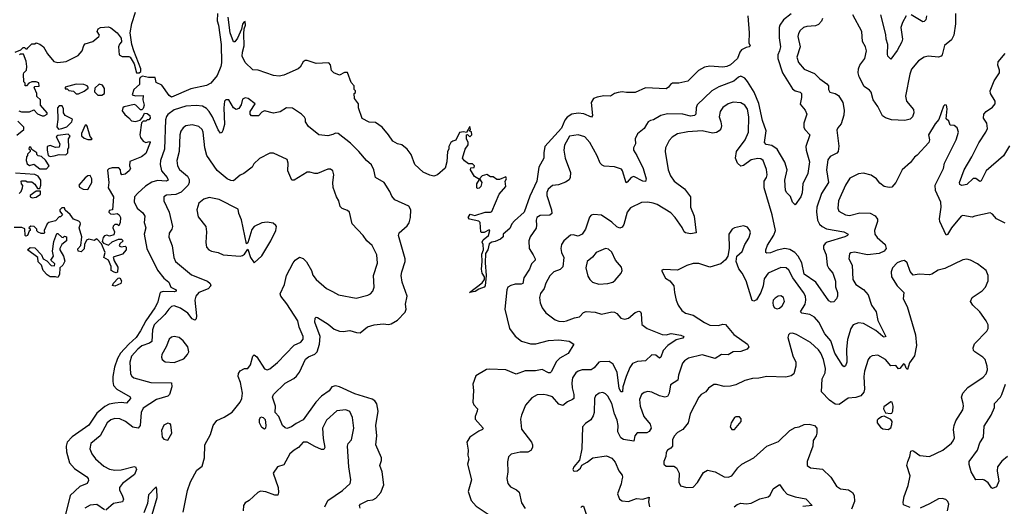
# Model space of a CAD drawing. Extents: x 1995161 to 2088924, y 769148 to 906007.
# Tile 202 of 256: x 2061278 to 2068905, y 816779 to 820546. Entities that reach past the tile are written whole.
import ezdxf

# ---------------------------------------------------------------- set-up
doc = ezdxf.new("R2010")
doc.units = 0

msp = doc.modelspace()

# ---------------------------------------------------------------- linework, layer by layer
at = {"layer": '0CON20XD'}
for points in [[(2061242.5, 820295), (2061287, 820313), (2061305, 820330), (2061315, 820330), (2061325, 820320), (2061335, 820320), (2061341.7, 820328.3), (2061371.7, 820358.3), (2061395, 820360), (2061405, 820367.5), (2061435, 820356.2), (2061463.3, 820335), (2061492.5, 820282.5), (2061542.5, 820222.5), (2061575, 820213.8), (2061638.3, 820221.7), (2061731.2, 820268.8), (2061762.5, 820305), (2061774.1, 820345.9), (2061785, 820360), (2061845, 820377.5), (2061892.5, 820415), (2061897, 820427), (2061877.5, 820455), (2061885, 820476.7), (2061905, 820486.2), (2061965, 820490.8), (2061985, 820483.8), (2062033.3, 820445), (2062065, 820403.3), (2062068, 820375), (2062052.7, 820357.3), (2062044.3, 820335), (2062048, 820275), (2062072.2, 820262.2), (2062125, 820262.5), (2062135, 820256.2), (2062165.7, 820205), (2062184, 820135), (2062204.2, 820134.2), (2062216.7, 820145), (2062217.3, 820165), (2062161.2, 820305), (2062147.4, 820355), (2062134.6, 820445), (2062147.1, 820517.1), (2062175.7, 820604.3)], [(2062809.8, 820595), (2062808.5, 820538.5), (2062818.7, 820505), (2062840, 820355), (2062842.4, 820212.4), (2062836.7, 820185), (2062806.8, 820115), (2062759.4, 820055), (2062725, 820037.1), (2062605, 820010.6), (2062455, 819945.4), (2062435, 819960), (2062379.5, 820039.5), (2062335, 820061.2), (2062327.5, 820097.5), (2062275, 820100), (2062229.7, 820110.3), (2062212.1, 820097.9), (2062206.2, 820085), (2062206.4, 820043.6), (2062162, 820005), (2062150, 819965), (2062176.1, 819956.1), (2062235, 819960), (2062232.5, 819925), (2062243.8, 819885), (2062235, 819857.5), (2062225, 819847.5), (2062215, 819847.5), (2062177.5, 819885), (2062165, 819890), (2062088, 819872), (2062076.4, 819863.6), (2062071.2, 819841.2), (2062092, 819812), (2062125, 819786.7), (2062145, 819762.5), (2062175, 819758.8), (2062210.7, 819769.3), (2062230.7, 819789.3), (2062245, 819822.5), (2062265, 819818.8), (2062286.7, 819805), (2062290, 819785), (2062278.3, 819771.7), (2062265, 819770), (2062255, 819760), (2062235, 819760), (2062223, 819747), (2062210, 819655), (2062213.9, 819633.9), (2062235, 819606.7), (2062255, 819596.7), (2062285, 819602.5), (2062288.8, 819595), (2062255, 819510), (2062222.5, 819485), (2062131.7, 819448.3), (2062130, 819415), (2062137.5, 819395), (2062127.5, 819375), (2062095, 819350), (2062070, 819345), (2062061.7, 819358.3), (2062060, 819385), (2062045, 819400), (2061995, 819400), (2061968.3, 819391.7), (2061958.3, 819381.7), (2061970, 819285), (2061963.8, 819245), (2062004, 819175), (2061997, 819073), (2061971.7, 819068.3), (2061970, 819055), (2061983, 819043), (2062005, 819040), (2062033.9, 819046.1), (2062050, 819035), (2062058.8, 819015), (2062057, 818977), (2062045, 818950), (2062035, 818960), (2062015, 818960), (2062001.7, 818948.3), (2062000, 818935), (2062012.5, 818905), (2062008.3, 818881.7), (2061975, 818870), (2061953, 818877), (2061935, 818872.5), (2061925, 818860), (2061918.3, 818828.3), (2061926.7, 818816.7), (2061965, 818800), (2061995, 818826.7), (2062043, 818847), (2062067.5, 818847.5), (2062080, 818835), (2062055, 818810), (2062050, 818795), (2062065, 818787.5), (2062095, 818792.5), (2062102.5, 818785), (2062103.8, 818765), (2062075, 818731.2), (2062003, 818707), (2062009.3, 818679.3), (2062039.3, 818629.3), (2062035, 818592.5), (2062025, 818587.5)], [(2066918, 820575), (2066929.2, 820445), (2066927, 820367), (2066936.4, 820343.6), (2066930, 820335), (2066905, 820330), (2066868.3, 820311.7), (2066856.1, 820293.9), (2066839.2, 820245), (2066785, 820197.8), (2066755, 820183.6), (2066725, 820178.5), (2066625, 820186.2), (2066581.9, 820178.1), (2066536.6, 820153.4), (2066455, 820070), (2066385, 820055.6), (2066334.5, 820055.5), (2066318.8, 820045), (2066305, 820023.8), (2066285, 820012), (2066125, 820020), (2066045, 819982.5), (2065978.3, 819981.7), (2065945, 819986.9), (2065915, 819983.3), (2065885, 819974.4), (2065855, 819954.4), (2065803.9, 819956.1), (2065752.6, 819947.4), (2065724.2, 819935.8), (2065703.8, 819905), (2065714.2, 819805), (2065708, 819792), (2065648.1, 819818.1), (2065605, 819822.3), (2065555, 819815.4), (2065518.1, 819791.9), (2065501.5, 819768.5), (2065475, 819707.7), (2065347.2, 819565), (2065337.4, 819515), (2065337.9, 819475), (2065299.6, 819405), (2065285, 819296), (2065230.5, 819179.5), (2065185, 819055.8), (2065110.5, 818989.5), (2065090, 818965), (2065075, 818930), (2065022.5, 818885)], [(2067255, 820591.2), (2067193.6, 820545), (2067167.3, 820505), (2067162.3, 820485), (2067160.4, 820405), (2067170.8, 820335), (2067163.1, 820305), (2067152.1, 820275), (2067150, 820245), (2067186.7, 820135), (2067265, 820010.6), (2067285, 819994.5), (2067325, 819985.7), (2067334.5, 819974.5), (2067335.4, 819945), (2067323.1, 819893.1), (2067363.3, 819845), (2067374.4, 819815), (2067351.4, 819745), (2067351.9, 819715), (2067360, 819695), (2067398.6, 819655), (2067368.6, 819565), (2067371.1, 819535), (2067395.8, 819445), (2067382.5, 819355), (2067345.3, 819275), (2067338.8, 819205), (2067328.5, 819175), (2067285, 819112.5), (2067265, 819134.2), (2067248.4, 819178.4), (2067220.8, 819205), (2067209.6, 819225), (2067203.9, 819305), (2067222.5, 819385), (2067205, 819444), (2067145.6, 819545), (2067105, 819571.2), (2067060.6, 819580.6), (2067047.1, 819595), (2067061.2, 819685), (2067030.9, 819765), (2067005, 819898.6), (2066968.4, 819985), (2066915, 820068.9), (2066895, 820093.6), (2066865, 820108.2), (2066845, 820102.2), (2066810.3, 820069.7), (2066693.6, 820026.3), (2066639.4, 819995), (2066525, 819887.5), (2066517.3, 819865), (2066516.9, 819815), (2066505.3, 819804.7), (2066475, 819799.7), (2066415, 819814.7), (2066295, 819816.5), (2066245.4, 819804.6), (2066187.9, 819772.1), (2066163.7, 819766.3), (2066147.5, 819755), (2066134.7, 819735.3)], [(2068526.5, 820595), (2068527.1, 820515), (2068513.1, 820426.9), (2068495, 820389.2), (2068442.3, 820347.7), (2068424.4, 820275), (2068415, 820263.3), (2068395, 820256.5), (2068315, 820264.2), (2068285, 820255.8), (2068241.1, 820228.9), (2068186.4, 820163.6), (2068172.2, 820125), (2068139.5, 819955), (2068148.5, 819915), (2068200.6, 819850.6), (2068204.5, 819825), (2068195, 819794.3), (2068175, 819776.2), (2068135.3, 819764.7), (2068031.9, 819771.9), (2067985, 819785.2), (2067961, 819801), (2067925.9, 819875), (2067889.1, 819925), (2067874.4, 819985), (2067861.5, 820001.5), (2067818.8, 820028.8), (2067782.2, 820105), (2067773.3, 820135), (2067775.6, 820165), (2067786.9, 820193.1), (2067824.6, 820245.4), (2067837.8, 820305), (2067830, 820335), (2067807, 820377), (2067800.8, 820455), (2067732.9, 820585)], [(2068144.7, 820575.3), (2068116.1, 820525), (2068104.1, 820485), (2068115.3, 820395.3), (2068111.3, 820375), (2068075, 820307.1), (2068025, 820240), (2068003.3, 820265), (2067999.2, 820279.2), (2068002.7, 820355), (2067990.4, 820395), (2067988.2, 820431.8), (2067947.9, 820585)], [(2068301.9, 820575), (2068297.5, 820545), (2068285, 820532), (2068275, 820530.8), (2068185, 820584.5)], [(2065022.5, 818885), (2065022.5, 818865), (2065003.6, 818846.4), (2064961.7, 818828.3), (2064935, 818823.8), (2064915, 818811.2), (2064905.8, 818764.2), (2064886.2, 818735), (2064884, 818665), (2064892, 818565), (2064885, 818486), (2064875, 818475.7), (2064835, 818461.2), (2064806.8, 818443.2), (2064762.5, 818435), (2064860.2, 818509.8), (2064878.8, 818535), (2064878.8, 818555), (2064861.4, 818585), (2064855.7, 818615), (2064861.4, 818675), (2064858.3, 818731.7), (2064870, 818765), (2064868.8, 818805), (2064860, 818825), (2064868.8, 818841.2), (2064910, 818875), (2064920, 818915), (2064915, 818920), (2064875, 818900), (2064855, 818900), (2064850, 818905), (2064846.4, 818976.4), (2064835, 818986.7), (2064763, 819003), (2064753.3, 819015), (2064768.3, 819041.7), (2064805, 819031.2), (2064885, 819056.7), (2064925, 819056.7), (2064935, 819062.5), (2064992.5, 819195), (2065043.3, 819255), (2065040, 819295), (2065050, 819315), (2065045, 819330), (2064995, 819310), (2064975, 819310), (2064945, 819330), (2064925, 819330), (2064897, 819347), (2064861.7, 819338.3), (2064840, 819315), (2064857.5, 819285), (2064850, 819255), (2064838.3, 819241.7), (2064825, 819240), (2064820, 819245), (2064820, 819275), (2064840, 819310), (2064801.7, 819331.7), (2064770, 819385), (2064771.7, 819398.3), (2064798.3, 819401.7), (2064800, 819415), (2064785, 819430), (2064755, 819430), (2064725, 819452.5), (2064707.5, 819475), (2064730, 819545), (2064753, 819577), (2064752.5, 819595), (2064740, 819625), (2064740, 819655), (2064748.3, 819658.3), (2064765, 819640), (2064780, 819655), (2064778.3, 819678.3), (2064760, 819685), (2064770, 819695), (2064765, 819720), (2064738.3, 819671.7), (2064715, 819677.5), (2064685, 819672.5), (2064656.4, 819613.6), (2064633, 819607), (2064617.5, 819595), (2064602.5, 819565), (2064602.5, 819545), (2064592.5, 819525), (2064587.5, 819445), (2064573, 819397), (2064515.9, 819344.1), (2064485, 819336.2), (2064455, 819342), (2064403.3, 819365), (2064338.8, 819425), (2064311.7, 819501.7), (2064280, 819545), (2064237.7, 819577.7), (2064205, 819585.8), (2064168.8, 819605), (2064135.6, 819655.6), (2064085, 819713.8), (2064035, 819751.2), (2063985, 819754.2), (2063932.1, 819782.1), (2063903.3, 819865), (2063902.5, 819895), (2063872.5, 819935), (2063870, 819975), (2063878.3, 819981.7), (2063880, 819995), (2063870, 820005), (2063870, 820035), (2063845, 820060), (2063816.4, 820136.4), (2063795, 820137.5), (2063755, 820116.7), (2063712.5, 820135), (2063694.1, 820154.1), (2063686.4, 820196.4), (2063673.3, 820213.3), (2063575, 820207.8), (2063505, 820230.6), (2063489.4, 820230.6), (2063475, 820220), (2063451.5, 820178.5), (2063435, 820166.2), (2063325, 820116.4), (2063288.8, 820108.8), (2063245, 820114.2), (2063125.6, 820155.6), (2063085, 820158.8), (2063024, 820215), (2063002.9, 820265), (2063004.2, 820295), (2063018, 820345), (2063014.4, 820435.6), (2063016.9, 820475), (2063027.8, 820505), (2063025, 820532.5), (2063015, 820528), (2063005, 820511.2), (2062996.9, 820473.1), (2062966.7, 820403.3), (2062945, 820374), (2062935, 820374), (2062908, 820445), (2062893.4, 820565)], [(2067495.8, 820555), (2067490, 820535), (2067465, 820510), (2067442.4, 820497.6), (2067376.4, 820493.6), (2067348.8, 820485), (2067325, 820462.5), (2067311.5, 820438.5), (2067307.1, 820415), (2067322.9, 820335), (2067299.1, 820255), (2067312.2, 820215), (2067354, 820164), (2067435, 820128.8), (2067475, 820088.1), (2067529.8, 820049.8), (2067542.5, 820035), (2067542.5, 820005), (2067554.6, 819984.6), (2067595, 819975.8), (2067619.7, 819959.7), (2067654.2, 819905), (2067665.8, 819845), (2067663, 819807), (2067640.9, 819739.1), (2067615, 819708.8), (2067608.7, 819691.3), (2067622.8, 819567.2), (2067617.8, 819525), (2067608, 819512), (2067555, 819487.1), (2067538.5, 819461.5), (2067527.5, 819385), (2067542.3, 819285), (2067488.9, 819201.1), (2067453.8, 819095), (2067450.6, 819059.4), (2067457.5, 818995), (2067473.3, 818963.3), (2067493.1, 818945), (2067527.6, 818927.6), (2067662.9, 818902.9), (2067696, 818885), (2067691.2, 818875), (2067669.2, 818865), (2067533.5, 818825), (2067516.4, 818813.6), (2067503.8, 818795), (2067503.9, 818775), (2067526.4, 818725), (2067533.6, 818645), (2067545, 818620), (2067576.9, 818585), (2067597.4, 818522.6), (2067598.6, 818478.6), (2067612, 818435), (2067612, 818405), (2067605.7, 818385), (2067585, 818362.5), (2067565, 818359.2), (2067545, 818370), (2067445, 818513.1), (2067354.2, 818575), (2067336.5, 818665), (2067308.7, 818715), (2067283.8, 818743.8), (2067245, 818766.5), (2067205, 818773.9), (2067145, 818762), (2067095, 818740.9), (2067065, 818740), (2067058.8, 818745), (2067057.5, 818765), (2067069.6, 818800.4), (2067120.7, 818879.3), (2067132.5, 818915), (2067106.9, 819035), (2067045.6, 819245), (2067046, 819295), (2067064.2, 819325), (2067068.6, 819345), (2067063.9, 819386.1), (2067038.1, 819455), (2067019.9, 819469.9), (2066995, 819472.5), (2066945, 819461.6), (2066885, 819418.2), (2066865, 819412.9), (2066837.9, 819435), (2066823.1, 819475), (2066831.5, 819525), (2066898.2, 819615), (2066923.5, 819676.5), (2066926.1, 819795), (2066915, 819852.5), (2066894.5, 819885), (2066865, 819902.1), (2066805, 819907.1), (2066765, 819895.4), (2066724.8, 819865.2), (2066703.3, 819835), (2066697.3, 819795), (2066708.9, 819755), (2066715.4, 819725), (2066709.2, 819700.8), (2066696.9, 819685), (2066675, 819672.1), (2066645, 819666.9), (2066565, 819685.9), (2066455, 819678.2), (2066375, 819662.3), (2066333.3, 819636.7), (2066307.9, 819612.1), (2066280.8, 819555), (2066279.1, 819525), (2066300.9, 819385), (2066318.5, 819338.5), (2066346.7, 819295), (2066426.7, 819236.7), (2066475.5, 819175.5), (2066475.6, 819095), (2066502.5, 819025), (2066518.8, 818895), (2066475, 818888), (2066435, 818896), (2066424.5, 818904.5), (2066408.7, 818938.7), (2066356.4, 819015), (2066321.3, 819051.3), (2066215.2, 819115.2), (2066184.6, 819125.4)], [(2061271.7, 819841.7), (2061293, 819833), (2061355, 819832.5), (2061387.5, 819847.5), (2061415, 819817.5), (2061453, 819803), (2061467, 819803), (2061490, 819815), (2061490, 819825), (2061440, 819885), (2061440, 819925), (2061411.7, 819951.7), (2061410, 819975), (2061392.5, 820015), (2061390, 820025), (2061395, 820030), (2061428.3, 820031.7), (2061426.4, 820056.4), (2061406.4, 820066.4), (2061373.6, 820066.4), (2061350, 820055), (2061330, 820035), (2061320, 820035), (2061320, 820055), (2061310, 820065), (2061307.5, 820125), (2061310, 820135), (2061330, 820155), (2061333.6, 820183.6), (2061327.5, 820225), (2061308.3, 820278.3), (2061285, 820280), (2061277, 820273)], [(2068945, 819570), (2068898.7, 819491.3), (2068764.5, 819375), (2068725, 819300), (2068715, 819294.2), (2068685, 819315.6), (2068665, 819315.6), (2068615, 819270), (2068575, 819262.6), (2068560, 819270), (2068557.8, 819285), (2068595.3, 819385), (2068654.5, 819485), (2068707.2, 819592.8), (2068762.5, 819675), (2068775.5, 819705), (2068770, 819745), (2068744.6, 819785), (2068746.9, 819815), (2068763.4, 819836.6), (2068815, 819869.2), (2068834, 819895), (2068834, 819915), (2068799.4, 819975), (2068796.9, 819995), (2068827, 820073), (2068867.5, 820135), (2068867.5, 820155), (2068853.8, 820193.8), (2068858.9, 820221.1), (2068910.6, 820285)], [(2061715, 819972.5), (2061735, 819973.3), (2061777.7, 819992.3), (2061810, 820015), (2061810, 820025), (2061800, 820035), (2061775, 820043.8), (2061715, 820046.7), (2061630, 820025), (2061631.7, 820011.7), (2061645, 820010), (2061658.3, 819998.3), (2061695, 819992.5), (2061715, 819972.5)], [(2061915, 819962), (2061934.1, 819975.9), (2061934.1, 820014.1), (2061919.5, 820039.5), (2061895, 820048), (2061860, 820015), (2061857, 819987), (2061882.9, 819962.9), (2061915, 819962)], [(2063914.5, 816765), (2063910, 816785), (2063918, 816795), (2063975, 816823.5), (2064015, 816830.4), (2064037.1, 816842.9), (2064074.5, 816885), (2064098.5, 816945), (2064085.8, 817045), (2064067.4, 817095), (2064080.3, 817135), (2064080.6, 817155), (2064038.2, 817255), (2064045.3, 817324.7), (2064037.4, 817405), (2064054.4, 817515.6), (2064045, 817572.5), (2064030, 817595), (2064008, 817608), (2063875, 817650), (2063755, 817703.6), (2063725, 817712.2), (2063696.4, 817703.6), (2063675, 817674.4), (2063615, 817631.2), (2063571.5, 817585), (2063475, 817448.6), (2063420, 817420), (2063385, 817394), (2063347.7, 817382.3), (2063335, 817386), (2063315, 817404.4), (2063286.7, 817475), (2063257.6, 817505), (2063259.4, 817555), (2063236.2, 817625), (2063244.2, 817645.8), (2063335, 817733.1), (2063401.5, 817768.5), (2063422.7, 817787.3), (2063445, 817817.7), (2063491.8, 817918.2), (2063515, 817935.2), (2063565, 817957.1), (2063582.9, 817975), (2063599.5, 818035), (2063606.3, 818095), (2063564.5, 818205), (2063567.5, 818235), (2063575, 818242.5), (2063585, 818241.2), (2063668.6, 818188.6), (2063715, 818151.2), (2063755, 818136.1), (2063785, 818132.1), (2063835, 818139.2), (2063886.2, 818123.8), (2063915, 818121.8), (2063972.4, 818167.6), (2064025, 818184.5), (2064095, 818191.8), (2064135, 818185.5), (2064155, 818190.6), (2064205, 818220.8), (2064265, 818281.2), (2064271.2, 818305), (2064267.9, 818345), (2064280, 818405), (2064240.9, 818515), (2064233.6, 818565), (2064237.3, 818595), (2064263.6, 818675), (2064263.6, 818695), (2064211.4, 818875), (2064218, 818895), (2064279.8, 818950.2), (2064295, 818974), (2064305.4, 819015), (2064307.1, 819075), (2064291.7, 819101.7), (2064185, 819151.1), (2064160.7, 819180.7), (2064145.5, 819215.5), (2064100.8, 819285), (2064034.3, 819324.3), (2064022.5, 819385), (2064003.4, 819423.4), (2063964.2, 819455), (2063905.4, 819525.4), (2063840.5, 819590.5), (2063745, 819665.6), (2063725, 819668.1), (2063703.8, 819656.2), (2063665, 819646.9), (2063595, 819653.8), (2063515, 819720), (2063491.2, 819755), (2063493.3, 819775), (2063485, 819792.5), (2063462.5, 819815), (2063390.3, 819860.3), (2063345, 819863.6), (2063295, 819831.9), (2063245, 819822.9), (2063175, 819841.9), (2063155, 819831.1), (2063127.2, 819802.8), (2063075, 819803.1), (2063063.5, 819815), (2063064.6, 819835), (2063101.2, 819895), (2063047, 819937), (2063025, 819941.5), (2063005, 819930), (2062993.2, 819886.8), (2062975, 819857.5), (2062955, 819852), (2062935, 819862.9), (2062897.5, 819925), (2062875, 819925.5), (2062865.7, 819915), (2062859.5, 819865), (2062864, 819735), (2062852.1, 819687.9), (2062845, 819673.8), (2062835, 819668.8), (2062815, 819692.5), (2062773.1, 819793.1), (2062746.2, 819836.2), (2062725, 819858.9), (2062695, 819876.1), (2062645, 819882.5), (2062564.2, 819875.8), (2062475, 819847.8), (2062427.1, 819812.9), (2062415, 819798), (2062408.1, 819771.9), (2062398.8, 819545), (2062370, 819455), (2062366.8, 819425), (2062376.6, 819375), (2062419.5, 819325), (2062428.1, 819305), (2062412.6, 819297.4), (2062345, 819302), (2062300.7, 819289.3), (2062252.8, 819257.2), (2062193.3, 819203.3), (2062168.2, 819175), (2062165.6, 819135), (2062187.8, 819087.8), (2062231.1, 819051.1), (2062246.9, 819025), (2062243.8, 818975), (2062255.4, 818935), (2062243.8, 818885), (2062264, 818775), (2062346.6, 818606.6), (2062395.6, 818545.6), (2062433.5, 818513.5), (2062450, 818475), (2062491.2, 818455), (2062489.2, 818445), (2062475, 818438.9), (2062389.2, 818440.8), (2062366.3, 818433.7), (2062344.7, 818355), (2062326.3, 818315), (2062256, 818215), (2062215, 818136.4), (2062180.3, 818085), (2062123.6, 818035), (2062058.1, 817965), (2062036.4, 817923.6), (2062013.1, 817856.9), (2061999.3, 817785), (2061999.1, 817745), (2062006.2, 817715), (2062030.5, 817685), (2062135, 817625.7), (2062135.6, 817615), (2062105, 817577.1), (2062065, 817582.7), (2062015, 817578.1), (2061970.5, 817569.5), (2061937.2, 817552.8), (2061875, 817499.6), (2061813.6, 817406.3), (2061685, 817316.5), (2061647.3, 817275), (2061638.5, 817245), (2061640.2, 817200.2), (2061664.5, 817115), (2061702.4, 817072.4), (2061797.7, 817007.7), (2061808.6, 816995), (2061812.3, 816977.7), (2061800, 816955), (2061745, 816933.8), (2061668.4, 816861.6), (2061625.5, 816684.5)], [(2068910.6, 818970.6), (2068845, 819004), (2068815, 819040), (2068795, 819050.8), (2068675.8, 819024.2), (2068655, 819018.8), (2068585, 819030.8), (2068570, 819025), (2068495.4, 818934.6), (2068465, 818882.5), (2068455, 818877.5), (2068406.2, 818985), (2068403.8, 819005), (2068415.4, 819095), (2068412.8, 819132.8), (2068371.1, 819225), (2068369.5, 819265), (2068434.4, 819395), (2068441.9, 819435), (2068531.9, 819615), (2068550, 819675), (2068539.3, 819709.3), (2068516.4, 819726.4), (2068485, 819730), (2068475, 819760), (2068455, 819780), (2068463.3, 819855), (2068457.5, 819885), (2068445, 819887.5), (2068435, 819877.5), (2068397, 819773), (2068370.3, 819739.7), (2068319.2, 819655), (2068325.8, 819615), (2068320, 819595), (2068231.4, 819498.6), (2068208.8, 819481.2), (2068179.7, 819440.3), (2068115, 819383.8), (2068065.3, 819284.7), (2068035, 819250.8), (2068013, 819247), (2067975, 819255.6), (2067941.5, 819281.5), (2067914.2, 819315), (2067875, 819342.5), (2067815, 819358.6), (2067775, 819352.9), (2067709.3, 819320.7), (2067674.3, 819265.7), (2067621.5, 819145), (2067616.7, 819086.7), (2067624.6, 819064.6), (2067675.4, 819035.4), (2067705, 819029.6), (2067785, 819050.7), (2067865, 819049.1), (2067905, 819028.1), (2067922.1, 819002.1), (2067923.8, 818985), (2067900, 818915), (2067901.5, 818885), (2067919.6, 818859.6), (2067982.3, 818805), (2067989.2, 818775), (2067973.3, 818755), (2067935, 818736.7), (2067845, 818726.7), (2067745, 818745.4), (2067717.6, 818742.4), (2067705.6, 818734.4), (2067701.9, 818695), (2067726.9, 818645), (2067731.8, 818535), (2067755.6, 818495), (2067815, 818456.9), (2067851.9, 818415), (2067876, 818336), (2067913.6, 818285), (2067926.3, 818216.3), (2067986.4, 818093.6), (2067975, 818089.4), (2067965, 818093.6), (2067909.7, 818139.7), (2067815, 818195.4), (2067775, 818200), (2067735.4, 818184.6), (2067715.5, 818155), (2067689.6, 818070.4), (2067682.2, 817995), (2067684.3, 817895), (2067675, 817866.7), (2067665, 817860), (2067655, 817866.7), (2067592.7, 817965), (2067561.3, 818061.3), (2067514.6, 818115), (2067468, 818205), (2067435, 818244.4), (2067398.8, 818265), (2067335.6, 818275.6), (2067327.1, 818285), (2067362, 818345), (2067367.5, 818375), (2067364.6, 818405), (2067349.6, 818435), (2067268.1, 818548.1), (2067237.1, 818607.1), (2067215, 818625.5), (2067175, 818628.5), (2067075, 818584.4), (2067045, 818539.2), (2067037.6, 818485), (2067018.7, 818435), (2066985, 818378.8), (2066965, 818366.9), (2066952.5, 818372.5), (2066905, 818525.8), (2066875.5, 818585), (2066847.9, 818617.9), (2066828, 818675), (2066834.2, 818715.8), (2066875, 818752.9), (2066896.2, 818805), (2066925.9, 818854.1), (2066939.5, 818895), (2066934.4, 818915), (2066915, 818940.8), (2066885, 818950.8), (2066815, 818936), (2066798, 818925), (2066772.5, 818885), (2066774.2, 818775), (2066762.5, 818715), (2066745, 818686.2), (2066708.8, 818655), (2066625, 818629.4), (2066538.7, 818658.7), (2066495, 818660), (2066445, 818644.3), (2066375, 818606), (2066265, 818612.5), (2066250, 818605), (2066281.2, 818545), (2066313.8, 818525), (2066345.7, 818485.7), (2066349.4, 818435), (2066363.1, 818375), (2066380, 818335), (2066407.5, 818295), (2066435, 818274.5), (2066495, 818259.6), (2066581.9, 818201.9), (2066625, 818182.1), (2066692.4, 818177.6), (2066725, 818188.8), (2066745, 818185.4), (2066809.5, 818109.5), (2066915, 818033.3), (2066926.2, 818015), (2066914.1, 817995.9), (2066865, 817977.1), (2066804, 817976), (2066765, 817951.4), (2066715, 817953.1), (2066665, 817923.1), (2066565, 817952.7), (2066458.8, 817925), (2066427.5, 817905), (2066413.7, 817886.3), (2066380.9, 817795), (2066375.6, 817755), (2066320.7, 817719.3), (2066308.1, 817655), (2066295, 817628.8), (2066275, 817624.2), (2066235, 817634.4), (2066175, 817661.9), (2066145, 817668.1), (2066115, 817661.1), (2066094.7, 817645.3), (2066080, 817605), (2066085.5, 817555), (2066113.8, 817475), (2066161.8, 817415), (2066168.8, 817385), (2066155, 817359.4), (2066135, 817346.7), (2066062.5, 817347.5), (2066042.7, 817325), (2066035, 817284.2), (2065955, 817295.3), (2065935, 817308.2), (2065911.4, 817355), (2065913.1, 817405), (2065905.4, 817445), (2065885.3, 817495), (2065866.1, 817575), (2065835, 817632.2), (2065815, 817650.9), (2065795, 817659.1), (2065766.2, 817655), (2065739.4, 817635), (2065731.5, 817615), (2065727.1, 817505), (2065719.8, 817480.2), (2065701.4, 817448.6), (2065660.5, 817419.5), (2065636.6, 817393.4), (2065633.8, 817225), (2065613.9, 817136.1), (2065570, 817085), (2065563.3, 817065), (2065567.5, 817055), (2065575, 817050), (2065597.5, 817055), (2065622.5, 817075), (2065633.3, 817096.7), (2065675, 817120), (2065717.5, 817155), (2065825, 817170.8), (2065865, 817150.8), (2065890.9, 817120.9), (2065919.2, 817055), (2065945, 817020), (2065947.8, 817005), (2065941.9, 816985), (2065936.8, 816953.2), (2065908.8, 816875), (2065925, 816833.3), (2065945, 816821.2), (2065995, 816816.2), (2066055, 816838.6), (2066105, 816835.6), (2066155, 816850), (2066148.9, 816815), (2066158.1, 816775)], [(2061578.3, 819698.3), (2061605, 819703.3), (2061643.9, 819716.1), (2061683.3, 819755), (2061686.7, 819775), (2061631.2, 819805), (2061616.7, 819825), (2061617.5, 819855), (2061608.3, 819878.3), (2061585, 819880), (2061570, 819865), (2061572.5, 819772.5), (2061567, 819717), (2061578.3, 819698.3)], [(2061257, 819653), (2061310, 819695), (2061310, 819715), (2061265, 819760)], [(2066134.7, 819735.3), (2066115.7, 819704.3), (2066065, 819662.5), (2066046.2, 819625), (2066047.5, 819585), (2066033.3, 819555), (2066033.8, 819535), (2066060, 819495), (2066108.8, 819395), (2066130.8, 819315), (2066125.6, 819294.4), (2066105, 819295.8), (2066035, 819333.6), (2066015.3, 819324.7), (2065985, 819288), (2065975, 819284), (2065947.9, 819375), (2065938.7, 819388.7), (2065885, 819407.1), (2065805, 819412.2), (2065789.1, 819419.1), (2065774.4, 819435), (2065752.4, 819492.4), (2065695.5, 819595), (2065655, 819638.6), (2065605, 819655.6), (2065536.5, 819643.5), (2065498.5, 819575), (2065493.8, 819535), (2065504.7, 819474.7), (2065544.4, 819364.4), (2065542.9, 819325), (2065535, 819306.7), (2065505, 819288.6), (2065451.2, 819268.8), (2065405, 819263.8), (2065371.2, 819235), (2065362.3, 819207.7), (2065362.5, 819185), (2065398.8, 819075), (2065400.6, 819045), (2065385, 819033.8), (2065309.5, 819030.5), (2065285, 819016.2), (2065278.6, 818995), (2065282.5, 818955), (2065278.3, 818931.7), (2065233.3, 818865), (2065221.1, 818835), (2065224.5, 818775), (2065256.2, 818726.2), (2065271.8, 818695), (2065270.5, 818685), (2065243.6, 818656.4), (2065226.5, 818615), (2065182.6, 818547.4), (2065175.2, 818504.8), (2065161.7, 818498.3), (2065115, 818498.5), (2065081.5, 818488.5), (2065059.2, 818475), (2065051.1, 818455), (2065036.9, 818305), (2065073.6, 818155), (2065117.1, 818097.1), (2065165, 818058.5), (2065235, 818036.7), (2065275.9, 818035.9), (2065375, 818061.5), (2065455, 818068.5), (2065535, 818056.7), (2065570, 818035), (2065528, 817962), (2065463.1, 817926.9), (2065435, 817898.1), (2065396.9, 817823.1), (2065386.5, 817813.5), (2065375, 817813.3), (2065325, 817837.7), (2065275, 817827.1), (2065195, 817827.3), (2065125, 817803.3), (2065045, 817834.6), (2064918.3, 817841.7), (2064895, 817837.1), (2064811.4, 817788.6), (2064788.6, 817725), (2064794.5, 817675), (2064787.8, 817585), (2064795.5, 817565.5), (2064824.4, 817535), (2064823.1, 817515), (2064805.8, 817475), (2064806, 817455), (2064868, 817385), (2064863.3, 817375), (2064835, 817361.4), (2064764.4, 817315), (2064741.5, 817275), (2064753.2, 817215), (2064750.4, 817175), (2064756.4, 817145), (2064748.1, 817105), (2064777.5, 816985), (2064751.1, 816895), (2064774.4, 816825), (2064815, 816780), (2064907.2, 816717.2)], [(2061515, 819487.5), (2061545, 819493.3), (2061585, 819502.5), (2061635, 819500), (2061650, 819515), (2061650, 819545), (2061660, 819555), (2061657.5, 819625), (2061670, 819645), (2061655, 819660), (2061575, 819650), (2061561.7, 819638.3), (2061590, 819585), (2061585, 819560), (2061555, 819557.5), (2061515, 819572.5), (2061490, 819565), (2061490, 819535), (2061500, 819495), (2061515, 819487.5)], [(2061835, 819620), (2061840, 819625), (2061823, 819643), (2061801.7, 819721.7), (2061795, 819730), (2061785, 819730), (2061757.5, 819665), (2061758.3, 819648.3), (2061778.3, 819628.3), (2061805, 819620), (2061835, 819620)], [(2062543.6, 816735), (2062578.9, 816901.1), (2062602.4, 816967.6), (2062651.7, 817058.3), (2062691.1, 817088.9), (2062709.4, 817155), (2062713.1, 817255), (2062755.4, 817334.6), (2062775.7, 817405), (2062805.5, 817444.5), (2062861.3, 817468.7), (2062925, 817508.1), (2062986.2, 817585), (2063000, 817615), (2063004.4, 817655.6), (2062988.7, 817738.7), (2062970.9, 817785), (2062972.4, 817807.6), (2062985, 817828), (2063020, 817845), (2063045, 817846.7), (2063066.9, 817873.1), (2063085, 817942.5), (2063095, 817951.2), (2063115, 817937.5), (2063175, 817843.1), (2063195, 817836.9), (2063215, 817844.4), (2063275, 817891.4), (2063404, 818026), (2063455, 818050.5), (2063475, 818074), (2063474.5, 818095), (2063444.4, 818165), (2063433.6, 818215), (2063347.7, 818347.7), (2063301.1, 818405), (2063295.6, 818425), (2063330, 818495), (2063345.7, 818565), (2063396, 818665), (2063412, 818685), (2063445, 818707.5), (2063475, 818698.8), (2063501.1, 818671.1), (2063538.6, 818605), (2063549.7, 818569.7), (2063575, 818533.8), (2063655, 818465.8), (2063701.4, 818441.4), (2063747.3, 818417.3), (2063885, 818390), (2063975, 818413.6), (2063996, 818425), (2064012.5, 818445), (2064024.3, 818475), (2064018.9, 818565), (2064049.8, 818660.2), (2064043.5, 818725), (2064008.7, 818798.7), (2063966.9, 818835), (2063938.9, 818875), (2063854.3, 818965), (2063833.8, 819055), (2063817.9, 819067.9), (2063776.2, 819085), (2063760.3, 819100.3), (2063749.2, 819145), (2063732, 819175), (2063707, 819247), (2063703.3, 819285), (2063712.9, 819345), (2063705, 819376.2), (2063685, 819389.2), (2063665, 819388.6), (2063585, 819354.4), (2063565, 819354.4), (2063525, 819367.1), (2063505, 819365.6), (2063405, 819303.8), (2063387.5, 819305), (2063355.6, 819375), (2063359.2, 819435), (2063351.2, 819465), (2063245, 819513.8), (2063215, 819514), (2063135, 819471.4), (2063090.9, 819429.1), (2063080, 819405), (2063015, 819356.2), (2062985, 819343.8), (2062935, 819299.4), (2062915, 819300.5), (2062885, 819315.5), (2062807.9, 819377.9), (2062727.1, 819495), (2062713.1, 819553.1), (2062699.1, 819675), (2062690.5, 819695), (2062665, 819718.9), (2062615, 819732.9), (2062565, 819723.5), (2062545, 819708.9), (2062526.8, 819683.2), (2062519.6, 819655), (2062514.6, 819525), (2062495.5, 819455), (2062501.8, 819415), (2062515, 819385.8), (2062578.9, 819335), (2062590.2, 819310.2), (2062592.1, 819285), (2062583.8, 819265), (2062528.3, 819211.7), (2062488.3, 819191.7), (2062415, 819188.2), (2062396, 819175), (2062395.8, 819145), (2062435, 819056.7), (2062461.9, 818945), (2062458.1, 818925), (2062436.3, 818893.7), (2062432.8, 818862.8), (2062458.6, 818795), (2062471.5, 818705), (2062485, 818674.3), (2062610, 818570), (2062732.8, 818522.8), (2062752.7, 818505), (2062758.1, 818485), (2062737.7, 818462.2), (2062666, 818434), (2062642.3, 818405), (2062636.2, 818375), (2062648.2, 818255), (2062645, 818230), (2062635, 818219.2), (2062615, 818230), (2062579.6, 818275), (2062525, 818312.7), (2062475, 818330.4), (2062455, 818325.5), (2062433.6, 818305), (2062402.5, 818265), (2062321.1, 818185), (2062307.6, 818145), (2062300.7, 818055), (2062285, 818042.4), (2062225, 818020.2), (2062192.2, 817995), (2062145, 817941.8), (2062130.3, 817895), (2062136.2, 817805), (2062146.6, 817786.6), (2062162, 817775), (2062295, 817737.8), (2062455, 817735.8), (2062457.3, 817705), (2062440, 817645), (2062425, 817631.2), (2062338.1, 817605), (2062235, 817539.5), (2062219.3, 817505), (2062210.4, 817405), (2062195.9, 817384.1), (2062155, 817392), (2062099.1, 817435), (2062055, 817457.2), (2062015, 817459.3), (2061985, 817449.2), (2061955.2, 817424.8), (2061900.8, 817325), (2061830.6, 817265), (2061820.6, 817225), (2061836.7, 817185), (2061865, 817146.5), (2061931.1, 817091.1), (2061975, 817065.6), (2062015, 817058.9), (2062065, 817062.3), (2062165, 817087.8), (2062176, 817085), (2062183.1, 817065), (2062166.4, 817025), (2062075, 816955.4), (2062052.1, 816925), (2062050.8, 816905), (2062072.9, 816865), (2062081.8, 816835), (2062075.8, 816815), (2062005, 816800.8), (2061945, 816750)], [(2061485, 819392.5), (2061507.5, 819415), (2061479.3, 819459.3), (2061447, 819487), (2061421.7, 819491.7), (2061411.7, 819501.7), (2061410, 819515), (2061371.7, 819541.7), (2061365, 819560), (2061351.7, 819558.3), (2061350, 819545), (2061358.3, 819538.3), (2061360, 819525), (2061340, 819505), (2061340, 819495), (2061330, 819485), (2061327.5, 819455), (2061335, 819430), (2061355, 819417.5), (2061387, 819427), (2061435, 819392.5), (2061485, 819392.5)], [(2061275, 819200), (2061290, 819215), (2061300, 819245), (2061301.7, 819261.7), (2061292.5, 819275), (2061290, 819295), (2061295, 819300), (2061325, 819300), (2061335, 819290), (2061371.7, 819291.7), (2061395, 819272.5), (2061415, 819240), (2061435, 819240), (2061442.5, 819265), (2061442.5, 819305), (2061422.5, 819335), (2061395, 819347.5), (2061245, 819357.5)], [(2061805, 819232.5), (2061837.5, 819285), (2061837.5, 819315), (2061825, 819340), (2061805, 819337.5), (2061785, 819322.5), (2061737.5, 819265), (2061740.7, 819250.7), (2061770, 819235), (2061805, 819232.5)], [(2061375, 819167.5), (2061405, 819173.3), (2061440, 819195), (2061438.3, 819218.3), (2061405, 819220), (2061360, 819185), (2061360, 819175), (2061375, 819167.5)], [(2063095, 818663.3), (2063155, 818718.8), (2063224.2, 818835), (2063261.2, 818915), (2063267.5, 818945), (2063263.6, 818953.6), (2063241.7, 818971.7), (2063195, 818979.2), (2063155, 818972.5), (2063095, 818946), (2063077.4, 818922.6), (2063045, 818820), (2063035, 818810), (2062995.7, 818995.7), (2062974.6, 819045), (2062970.5, 819080.5), (2062823.3, 819155), (2062745, 819169.1), (2062705, 819157.8), (2062667.1, 819125), (2062650.6, 819075), (2062660.7, 819020.7), (2062718.9, 818945), (2062725.5, 818905), (2062721.4, 818821.4), (2062726.2, 818785), (2062743.3, 818765), (2062765, 818753.8), (2062815, 818743.8), (2062855, 818726), (2062985, 818716.2), (2063005, 818720), (2063019.3, 818730.7), (2063045, 818770), (2063066.2, 818705), (2063095, 818663.3)], [(2066184.6, 819125.4), (2066145, 819133.2), (2066095, 819131.2), (2066010.9, 819089.1), (2065984.5, 819055), (2065959.2, 818960.8), (2065945, 818941.2), (2065927.7, 818932.3), (2065905, 818942.5), (2065865, 818980), (2065785, 819034), (2065725, 819038.8), (2065706.1, 819033.9), (2065692.7, 819017.3), (2065661.9, 818925), (2065634.2, 818885), (2065605, 818870.6), (2065565, 818881.1), (2065545, 818877.8), (2065492.5, 818835), (2065475.6, 818805), (2065471.1, 818775), (2065474.4, 818745), (2065492.5, 818705), (2065486, 818634), (2065465, 818611.8), (2065415, 818593.3), (2065385, 818562.9), (2065353.4, 818506.6), (2065341.8, 818465), (2065313.6, 818426.4), (2065304.5, 818395), (2065309.4, 818355), (2065325.5, 818315.5), (2065355, 818277.1), (2065425, 818223.1), (2065455, 818211.9), (2065489.7, 818210.3), (2065515, 818214.4), (2065575, 818239.4), (2065614.3, 818245.7), (2065645, 818280.8), (2065665, 818288.5), (2065735, 818281.2), (2065785, 818266), (2065865, 818284.4), (2065885, 818283.1), (2065905, 818272.9), (2065935.4, 818235.4), (2065965, 818227.9), (2065995, 818235.4), (2066045, 818280.5), (2066075, 818289.2), (2066086.2, 818285), (2066093, 818273), (2066097.1, 818187.1), (2066139.2, 818155), (2066255, 818108.5), (2066285, 818107.3), (2066325, 818116.2), (2066400, 818105), (2066422.5, 818095), (2066415, 818080), (2066363.1, 818066.9), (2066297.8, 818025), (2066261.9, 817985), (2066245.6, 817934.4), (2066235, 817926.2), (2066205, 817950), (2066175, 817951.9), (2066125, 817905.8), (2066065, 817901.4), (2066025, 817885.8), (2066004.5, 817855), (2065975, 817784.2), (2065950.4, 817705), (2065947.5, 817665), (2065935, 817665.8), (2065921.3, 817695), (2065907.5, 817815), (2065875, 817880), (2065845, 817900.5), (2065775, 817897.1), (2065765, 817894.4), (2065729.2, 817850.8), (2065705, 817835.4), (2065635, 817835.4), (2065604, 817826), (2065585, 817812.5), (2065561.5, 817775), (2065554.6, 817735.4), (2065556.6, 817696.6), (2065571.5, 817645), (2065570, 817615), (2065561.2, 817605), (2065521.3, 817588.7), (2065485, 817560.5), (2065455, 817569.5), (2065405.9, 817625.9), (2065365, 817640.6), (2065335, 817645.6), (2065287.9, 817642.1), (2065245, 817620), (2065196.6, 817563.4), (2065164.2, 817485), (2065158, 817455), (2065165, 817377.5), (2065243.8, 817275), (2065251.2, 817255), (2065250, 817235), (2065238.8, 817211.2), (2065215, 817197.1), (2065155, 817198.9), (2065085, 817182), (2065065, 817162.5), (2065056.1, 817123.9), (2065060, 817045), (2065051.9, 816995), (2065058.6, 816955), (2065079.7, 816929.7), (2065126.9, 816906.9), (2065147.9, 816887.9), (2065166.1, 816806.1), (2065193, 816763)], [(2062025, 818587.5), (2062010.7, 818590.7), (2061987.5, 818605), (2061986.7, 818635), (2061967.5, 818685), (2061930, 818705), (2061940, 818745), (2061911.7, 818811.7), (2061875, 818850), (2061855, 818837.5), (2061815, 818847.5), (2061795, 818840), (2061780, 818805), (2061778.3, 818771.7), (2061755, 818750), (2061732.5, 818755), (2061728.3, 818771.7), (2061751.7, 818798.3), (2061760, 818865), (2061740, 818935), (2061750, 818965), (2061747.5, 818975), (2061736.1, 818986.1), (2061695, 819002.5), (2061669.3, 819039.3), (2061631.7, 819071.7), (2061625, 819090), (2061605, 819090), (2061590, 819075), (2061590, 819065), (2061610, 819035), (2061595, 819020), (2061585, 819020), (2061555, 818990), (2061505, 818977.5), (2061490, 818965), (2061467.5, 818915), (2061470, 818895), (2061465, 818890), (2061445, 818890), (2061421.7, 818901.7), (2061411.7, 818911.7), (2061410, 818925), (2061390, 818945), (2061365, 818947.5), (2061350, 818935), (2061358.3, 818928.3), (2061360, 818915), (2061351.7, 818908.3), (2061340, 818875), (2061325, 818870), (2061320, 818875), (2061318.3, 818928.3), (2061295, 818937.5), (2061235, 818937.5)], [(2061575, 818550), (2061555, 818556.7), (2061515, 818556.7), (2061492.3, 818572.3), (2061460, 818605), (2061446.2, 818646.2), (2061421.7, 818671.7), (2061420, 818705), (2061340, 818765), (2061358.3, 818781.7), (2061395, 818780), (2061446.4, 818726.4), (2061460, 818695), (2061489.3, 818679.3), (2061523, 818643), (2061548.3, 818641.7), (2061550, 818655), (2061520, 818685), (2061540, 818715), (2061533.3, 818755), (2061541.7, 818828.3), (2061565, 818890), (2061575, 818890), (2061605, 818862.5), (2061615, 818860), (2061625, 818870), (2061640, 818865), (2061640, 818835), (2061603.6, 818806.4), (2061590, 818775), (2061590, 818765), (2061616.4, 818716.4), (2061627, 818677), (2061612.5, 818645), (2061590, 818625), (2061586.4, 818573.6), (2061575, 818550)], [(2065765, 818498.2), (2065835, 818504.4), (2065873.3, 818515), (2065890.9, 818529.1), (2065938, 818585), (2065946, 818605), (2065939.7, 818629.7), (2065894.2, 818685), (2065865, 818746), (2065839.7, 818769.7), (2065815, 818775.8), (2065742.5, 818745), (2065715, 818708.8), (2065674, 818675), (2065663.1, 818625), (2065679.7, 818559.7), (2065694.5, 818534.5), (2065716, 818515), (2065765, 818498.2)], [(2068175, 816770), (2068125, 816791.2), (2068121.7, 816811.7), (2068129.2, 816855), (2068160.2, 816939.8), (2068175.6, 817015), (2068151.1, 817095), (2068156.7, 817125), (2068174.5, 817165), (2068180.6, 817205), (2068195, 817210.5), (2068205, 817206.9), (2068251.5, 817171.5), (2068325, 817165.6), (2068430, 817215), (2068495, 817267.5), (2068510, 817285), (2068518.3, 817308.3), (2068511.5, 817375), (2068517.3, 817405), (2068530.3, 817439.7), (2068583.1, 817525), (2068590, 817555), (2068585.5, 817575.5), (2068573.3, 817625), (2068584.4, 817655), (2068621.7, 817698.3), (2068742.2, 817777.8), (2068764, 817806), (2068774.4, 817835), (2068772.9, 817865), (2068757.5, 817915), (2068738, 817935), (2068675.7, 817975), (2068666.4, 817986.4), (2068663.3, 818005), (2068675, 818035.7), (2068769.4, 818135), (2068779.4, 818155), (2068778.9, 818185), (2068765.6, 818215), (2068716.4, 818285), (2068660.6, 818335), (2068643.1, 818365), (2068657.5, 818395), (2068733.2, 818446.8), (2068758.5, 818475), (2068780, 818525), (2068780, 818565), (2068764.3, 818604.3), (2068696.7, 818655), (2068643.8, 818685), (2068615, 818693.5), (2068585, 818687.8), (2068445, 818620), (2068393.3, 818606.7), (2068345, 818577.1), (2068325, 818571.9), (2068245, 818576.2), (2068198.3, 818568.3), (2068175, 818597.5), (2068153.1, 818665), (2068131.7, 818681.7), (2068105, 818678.1), (2068076.3, 818663.7), (2068040, 818625), (2068027.5, 818595), (2068032, 818555), (2068075, 818486.2), (2068127.5, 818435), (2068120.8, 818385), (2068152, 818325), (2068216.9, 818106.9), (2068224.3, 818025), (2068210, 817945), (2068171.2, 817888.8), (2068155, 817837.5), (2068145, 817847.5), (2068135, 817877.5), (2068125, 817883.3), (2068096.2, 817845), (2068085, 817844), (2068065, 817868.9), (2068025, 817867.8), (2067985, 817914.5), (2067925, 817948), (2067882.5, 817945), (2067863.8, 817935), (2067850.8, 817915), (2067822.7, 817825), (2067816.2, 817785), (2067822.1, 817685), (2067816, 817664), (2067794.6, 817635.4), (2067755, 817621.1), (2067695, 817615.5), (2067625, 817567.5), (2067595, 817570), (2067551.1, 817601.1), (2067489.1, 817665), (2067494.6, 817765), (2067516.4, 817813.7), (2067520.7, 817845), (2067505.8, 817915), (2067483.3, 817965), (2067465, 817990.4), (2067405, 818046.9), (2067295, 818110), (2067265, 818119.2), (2067245, 818116), (2067233, 818107), (2067227.1, 818085), (2067267.5, 817945), (2067291.4, 817895), (2067290.8, 817865), (2067276, 817805), (2067255, 817788.6), (2067212.2, 817777.8), (2067065.5, 817784.5), (2067005, 817771.1), (2066955, 817767.5), (2066896.4, 817753.6), (2066825, 817718.6), (2066785, 817708.6), (2066735, 817706.9), (2066675, 817722), (2066655, 817721.2), (2066615, 817692.5), (2066593.6, 817666.4), (2066556, 817645), (2066539.2, 817625), (2066473.1, 817495), (2066456.9, 817425), (2066413.8, 817375), (2066375, 817350), (2066348.1, 817321.9), (2066334.5, 817295), (2066335.4, 817244.6), (2066321.5, 817228.5), (2066295, 817212.9), (2066285, 817196.7), (2066284.3, 817165), (2066268, 817125), (2066268, 817105), (2066285, 817090.8), (2066345, 817090.8), (2066366.5, 817076.5), (2066386.9, 817035), (2066384, 816965), (2066398, 816938), (2066445, 816924.3), (2066495, 816927.1), (2066527.4, 816962.6), (2066575, 817041.2), (2066605, 817058.8), (2066665, 817045.8), (2066735, 817007.5)], [(2062015, 818483.3), (2061998.3, 818488.3), (2062003.9, 818506.1), (2062040, 818545), (2062055, 818547.5), (2062067.5, 818525), (2062062.5, 818505), (2062015, 818483.3)], [(2067145, 818307.1), (2067165, 818312.9), (2067185, 818330), (2067202.9, 818365), (2067195.8, 818395), (2067175, 818408.1), (2067153.3, 818405), (2067129.8, 818390.2), (2067115.8, 818375), (2067111.4, 818355), (2067114.5, 818334.5), (2067126.2, 818315), (2067145, 818307.1)], [(2062475, 817893.5), (2062549.8, 817920.2), (2062579.2, 817955), (2062588.1, 817975), (2062580.6, 818015), (2062545, 818060.8), (2062513.3, 818085), (2062475, 818093.1), (2062455, 818089.4), (2062435, 818074), (2062412.3, 818015), (2062379.4, 817955), (2062375.7, 817935), (2062380.8, 817915), (2062405, 817896.9), (2062475, 817893.5)], [(2068930, 817165), (2068885, 817127.5), (2068852.7, 817085), (2068848.8, 817055), (2068862.5, 816975), (2068845, 816930), (2068815, 816916.2), (2068805, 816921.2), (2068779.8, 816959.8), (2068752.4, 816982.4), (2068735, 816988), (2068683.8, 816985), (2068648.8, 817045), (2068631.7, 817101.7), (2068634, 817125), (2068698.1, 817215), (2068715, 817270), (2068744.2, 817315), (2068749.7, 817400.3), (2068803.1, 817485), (2068828, 817545), (2068829.2, 817575), (2068875, 817624.2), (2068885, 817643.8), (2068914.6, 817725)], [(2063640.8, 816775), (2063666.2, 816825), (2063778, 816902), (2063838, 816955), (2063842.5, 816985), (2063826.7, 817085), (2063816.7, 817245), (2063823.8, 817265), (2063847.5, 817295), (2063867.5, 817385), (2063856.6, 817466.6), (2063835, 817513.8), (2063805, 817525.6), (2063735, 817517.3), (2063654.5, 817445), (2063623.1, 817385), (2063628.6, 817305), (2063642.1, 817235), (2063635, 817219.4), (2063615, 817220), (2063565, 817241.4), (2063505, 817276.8), (2063475, 817276.8), (2063437.3, 817235), (2063403.6, 817215), (2063370, 817185), (2063325, 817100), (2063276, 817085), (2063241.4, 817035), (2063279.6, 816925), (2063283.2, 816886.8), (2063278.8, 816865), (2063255.5, 816864.5), (2063185, 816891.2), (2063144.1, 816895.9), (2063123.6, 816886.3), (2063056.5, 816825), (2063023.9, 816805), (2063013.1, 816785), (2063009.8, 816745)], [(2068023.2, 817496.8), (2068035, 817500.6), (2068042.1, 817515), (2068043.1, 817555), (2068035.4, 817585.4), (2068025, 817587.5), (2067971.4, 817548.6), (2067969.2, 817535), (2067985, 817504), (2068023.2, 817496.8)], [(2063175, 817377.1), (2063155, 817390), (2063136.6, 817425), (2063135.6, 817454.4), (2063145, 817471.2), (2063165, 817467.9), (2063180.6, 817450.6), (2063184.1, 817405.9), (2063181.9, 817385), (2063175, 817377.1)], [(2066795, 817372.5), (2066815, 817373.3), (2066866.2, 817435), (2066866.4, 817456.4), (2066855, 817472.5), (2066825, 817472.5), (2066815, 817466.7), (2066790, 817425), (2066782.5, 817395), (2066795, 817372.5)], [(2068005, 817373.8), (2068025, 817386.2), (2068035, 817412.5), (2068035.3, 817435), (2068025, 817451.1), (2067975, 817476), (2067955, 817472.9), (2067928.8, 817455), (2067921.2, 817445), (2067921.2, 817425), (2067945, 817391.2), (2067965, 817378.8), (2068005, 817373.8)], [(2062425, 817290), (2062456, 817345), (2062449.5, 817409.5), (2062445, 817417.5), (2062425, 817423.8), (2062395, 817406.2), (2062376, 817365), (2062381.2, 817315), (2062395, 817300), (2062425, 817290)], [(2066735, 817007.5), (2066765, 817004.2), (2066795.4, 817014.6), (2066842.2, 817077.8), (2066870.8, 817105), (2066965, 817154.3), (2067065, 817245.8), (2067155, 817282), (2067245, 817366.2), (2067285, 817388), (2067315.7, 817394.3), (2067355, 817412.5), (2067394.1, 817414.1), (2067435, 817406), (2067453.8, 817385), (2067452.5, 817345), (2067447.5, 817325), (2067425, 817287.5), (2067422.5, 817245), (2067377.8, 817125), (2067379.4, 817095), (2067405, 817076.9), (2067496.4, 817066.4), (2067562.5, 817005), (2067605, 816934), (2067635.5, 816915.5), (2067697.6, 816907.6), (2067730, 816885), (2067741.7, 816861.7), (2067744.2, 816815.8), (2067722.4, 816757.6)], [(2062305.6, 816715), (2062343.6, 816846.4), (2062341.7, 816911.7), (2062336.7, 816926.7), (2062330, 816925), (2062275, 816867.5), (2062268.7, 816801.3), (2062241.2, 816728.8)], [(2066812.9, 816775), (2066837, 816793), (2066865, 816803.3), (2066905, 816797.5), (2066943.3, 816803.3), (2067012.4, 816837.6), (2067075, 816852.5), (2067092, 816865), (2067115.5, 816914.5), (2067165, 816948), (2067195, 816904.2), (2067222.4, 816872.4), (2067285, 816851.9), (2067366.8, 816836.8), (2067417.5, 816785), (2067345, 816778.5)], [(2068464.4, 816745), (2068474.2, 816795), (2068467.6, 816817.6), (2068452.1, 816832.1), (2068425, 816840), (2068395, 816837.5), (2068325, 816797.5), (2068253.3, 816765)], [(2061935, 816751.1), (2061875, 816794.4), (2061825, 816789.2), (2061782, 816765)], [(2065625, 816771.2), (2065635, 816781.2), (2065645, 816780), (2065672.9, 816695)]]:
    msp.add_lwpolyline(points, dxfattribs=at)

doc.saveas('drawing.dxf')
